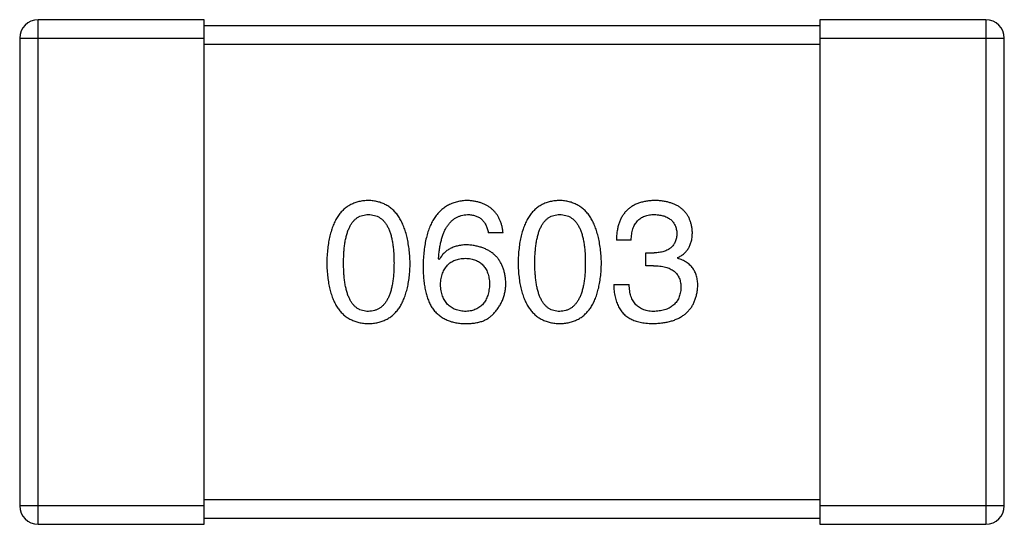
# Model space of a CAD drawing. Header units: millimetres. Extents: x 42 to 554, y 166 to 335.
# Tile 147 of 256: x 447.643 to 449.243, y 220.95 to 221.77. Entities that reach past the tile are written whole.
import ezdxf

# ---------------------------------------------------------------- set-up
doc = ezdxf.new("R2010")
doc.units = ezdxf.units.MM
doc.header["$LTSCALE"] = 30.734
doc.layers.get('0').update_dxf_attribs({"linetype": 'CONTINUOUS'})

msp = doc.modelspace()

# ---------------------------------------------------------------- linework, layer by layer
at = {"linetype": 'Continuous'}
for p, q in [((447.9429, 221.7696), (447.6729, 221.7696)), ((447.6729, 220.9496), (447.6729, 221.7696)), ((447.9429, 220.9496), (447.9429, 221.7696)), ((449.2129, 221.7696), (448.9429, 221.7696)), ((448.9429, 221.7696), (448.9429, 220.9496)), ((449.2129, 221.7696), (449.2129, 220.9496)), ((448.9429, 221.7596), (447.9429, 221.7596)), ((447.6429, 221.7396), (447.9429, 221.7396)), ((447.6429, 221.7396), (447.6429, 220.9796)), ((447.9429, 221.7296), (448.9429, 221.7296)), ((448.9429, 221.7396), (449.2429, 221.7396)), ((449.2429, 220.9796), (449.2429, 221.7396)), ((448.4285, 221.4234), (448.4044, 221.4234)), ((448.6366, 221.4114), (448.6125, 221.4114)), ((448.3246, 221.3797), (448.3235, 221.3808)), ((448.6606, 221.3906), (448.6738, 221.3906)), ((448.6606, 221.3699), (448.6606, 221.3906)), ((448.712, 221.383), (448.712, 221.3819)), ((448.6727, 221.3699), (448.6606, 221.3699)), ((448.6082, 221.3393), (448.6333, 221.3393)), ((447.9429, 220.9796), (447.6429, 220.9796)), ((448.9429, 220.9896), (447.9429, 220.9896)), ((449.2429, 220.9796), (448.9429, 220.9796)), ((447.6729, 220.9496), (447.9429, 220.9496)), ((447.9429, 220.9596), (448.9429, 220.9596)), ((448.9429, 220.9496), (449.2129, 220.9496))]:
    msp.add_line(p, q, dxfattribs=at)
for centre, start, end in [((447.6729, 221.7396), 90, 180), ((449.2129, 221.7396), 0, 90), ((447.6729, 220.9796), 180, 270), ((449.2129, 220.9796), 270, 0)]:
    msp.add_arc(centre, 0.03, start, end, dxfattribs=at)
for points, knots in [([(448.2096, 221.4759), (448.207, 221.4758), (448.2018, 221.4755), (448.1943, 221.4742), (448.1873, 221.4721), (448.1808, 221.4693), (448.1747, 221.4656), (448.1692, 221.4611), (448.1642, 221.4559), (448.1597, 221.4499), (448.1557, 221.4431), (448.1523, 221.4355), (448.1493, 221.4272), (448.1468, 221.4181), (448.1448, 221.4083), (448.1433, 221.3976), (448.1423, 221.3862), (448.142, 221.3783), (448.1419, 221.3742)], [0, 0, 0, 0, 0.057911, 0.113262, 0.165956, 0.217443, 0.268511, 0.319665, 0.372, 0.426129, 0.483365, 0.543779, 0.607756, 0.676562, 0.749704, 0.827713, 0.911177, 1, 1, 1, 1]), ([(448.2774, 221.3742), (448.2772, 221.3783), (448.2769, 221.3861), (448.2757, 221.3974), (448.2741, 221.4079), (448.2721, 221.4177), (448.2695, 221.4268), (448.2665, 221.4351), (448.263, 221.4426), (448.259, 221.4494), (448.2545, 221.4554), (448.2495, 221.4607), (448.2441, 221.4652), (448.2381, 221.4689), (448.2317, 221.4718), (448.2247, 221.474), (448.2174, 221.4754), (448.2122, 221.4757), (448.2096, 221.4759)], [0, 0, 0, 0, 0.088475, 0.171606, 0.249595, 0.322626, 0.391327, 0.455765, 0.516374, 0.573675, 0.628522, 0.681161, 0.732559, 0.783563, 0.83504, 0.887639, 0.942585, 1, 1, 1, 1]), ([(448.3705, 221.4759), (448.3677, 221.4757), (448.3622, 221.4754), (448.3542, 221.4739), (448.3467, 221.4716), (448.3398, 221.4686), (448.3333, 221.4647), (448.3275, 221.46), (448.3221, 221.4546), (448.3174, 221.4483), (448.3131, 221.4412), (448.3094, 221.4334), (448.3062, 221.4247), (448.3036, 221.4153), (448.3014, 221.405), (448.2999, 221.394), (448.2988, 221.3822), (448.2985, 221.3741), (448.2984, 221.3699)], [0, 0, 0, 0, 0.058957, 0.115262, 0.16907, 0.221312, 0.273147, 0.324961, 0.377649, 0.432026, 0.488925, 0.549039, 0.612912, 0.680653, 0.753056, 0.830314, 0.912483, 1, 1, 1, 1]), ([(448.4285, 221.4234), (448.4282, 221.4254), (448.4277, 221.4293), (448.4264, 221.4349), (448.4249, 221.4402), (448.4229, 221.4451), (448.4205, 221.4497), (448.4178, 221.4539), (448.4148, 221.4577), (448.4113, 221.4612), (448.4075, 221.4643), (448.4033, 221.4671), (448.3987, 221.4695), (448.3938, 221.4715), (448.3885, 221.4732), (448.3828, 221.4744), (448.3768, 221.4754), (448.3727, 221.4757), (448.3705, 221.4759)], [0, 0, 0, 0, 0.06947, 0.136096, 0.199592, 0.260665, 0.319672, 0.377156, 0.433415, 0.489984, 0.546535, 0.604276, 0.663499, 0.725182, 0.788953, 0.855683, 0.926216, 1, 1, 1, 1]), ([(448.5205, 221.4759), (448.5179, 221.4758), (448.5127, 221.4755), (448.5052, 221.4742), (448.4982, 221.4721), (448.4916, 221.4693), (448.4856, 221.4656), (448.4801, 221.4611), (448.4751, 221.4559), (448.4706, 221.4499), (448.4666, 221.4431), (448.4631, 221.4355), (448.4601, 221.4272), (448.4577, 221.4181), (448.4556, 221.4083), (448.4542, 221.3976), (448.4531, 221.3862), (448.4529, 221.3783), (448.4527, 221.3742)], [0, 0, 0, 0, 0.057911, 0.113262, 0.165956, 0.217443, 0.268511, 0.319665, 0.372, 0.426129, 0.483365, 0.543779, 0.607756, 0.676562, 0.749704, 0.827713, 0.911177, 1, 1, 1, 1]), ([(448.5883, 221.3742), (448.5881, 221.3783), (448.5877, 221.3861), (448.5866, 221.3974), (448.585, 221.4079), (448.5829, 221.4177), (448.5804, 221.4268), (448.5774, 221.4351), (448.5739, 221.4426), (448.5699, 221.4494), (448.5654, 221.4554), (448.5604, 221.4607), (448.5549, 221.4652), (448.549, 221.4689), (448.5425, 221.4718), (448.5356, 221.474), (448.5282, 221.4754), (448.5231, 221.4757), (448.5205, 221.4759)], [0, 0, 0, 0, 0.088475, 0.171606, 0.249595, 0.322626, 0.391327, 0.455765, 0.516374, 0.573675, 0.628522, 0.681161, 0.732559, 0.783563, 0.83504, 0.887639, 0.942585, 1, 1, 1, 1]), ([(448.6759, 221.4759), (448.6734, 221.4758), (448.6685, 221.4757), (448.6614, 221.4747), (448.6548, 221.4734), (448.6487, 221.4716), (448.643, 221.4693), (448.6378, 221.4664), (448.6331, 221.4631), (448.6289, 221.4593), (448.6251, 221.455), (448.6219, 221.4502), (448.6191, 221.4449), (448.6168, 221.4391), (448.615, 221.4329), (448.6137, 221.4262), (448.6128, 221.4189), (448.6126, 221.414), (448.6125, 221.4114)], [0, 0, 0, 0, 0.073232, 0.142595, 0.207997, 0.270074, 0.329156, 0.386529, 0.441846, 0.496976, 0.551877, 0.607941, 0.665637, 0.725446, 0.788542, 0.855101, 0.925196, 1, 1, 1, 1]), ([(448.736, 221.4245), (448.7359, 221.4265), (448.7356, 221.4304), (448.7345, 221.436), (448.733, 221.4413), (448.7312, 221.4462), (448.7289, 221.4507), (448.7261, 221.4548), (448.723, 221.4586), (448.7194, 221.462), (448.7154, 221.4651), (448.711, 221.4677), (448.7062, 221.4701), (448.7009, 221.4719), (448.6953, 221.4735), (448.6892, 221.4747), (448.6827, 221.4756), (448.6782, 221.4758), (448.6759, 221.4759)], [0, 0, 0, 0, 0.067521, 0.132139, 0.193339, 0.252064, 0.309083, 0.364848, 0.420021, 0.475612, 0.532002, 0.589602, 0.649896, 0.712634, 0.778603, 0.848416, 0.922155, 1, 1, 1, 1]), ([(448.1692, 221.3742), (448.1692, 221.3774), (448.1693, 221.3836), (448.1698, 221.3925), (448.1705, 221.4008), (448.1716, 221.4085), (448.1731, 221.4156), (448.1747, 221.4221), (448.1768, 221.4279), (448.1792, 221.4332), (448.1818, 221.4378), (448.1848, 221.4419), (448.1882, 221.4453), (448.1918, 221.4481), (448.1958, 221.4503), (448.2002, 221.4518), (448.2048, 221.4527), (448.208, 221.4529), (448.2096, 221.4529)], [0, 0, 0, 0, 0.096452, 0.187278, 0.271765, 0.350519, 0.423437, 0.491321, 0.554011, 0.612224, 0.666281, 0.717003, 0.764884, 0.811423, 0.856783, 0.902993, 0.950236, 1, 1, 1, 1]), ([(448.2096, 221.4529), (448.2113, 221.4529), (448.2146, 221.4527), (448.2193, 221.4518), (448.2238, 221.4503), (448.2279, 221.4481), (448.2316, 221.4453), (448.2351, 221.4419), (448.2381, 221.4378), (448.241, 221.4332), (448.2434, 221.4279), (448.2455, 221.4221), (448.2472, 221.4156), (448.2487, 221.4085), (448.2498, 221.4008), (448.2506, 221.3925), (448.2511, 221.3836), (448.2511, 221.3774), (448.2512, 221.3742)], [0, 0, 0, 0, 0.050604, 0.098688, 0.145699, 0.191791, 0.238625, 0.286717, 0.337546, 0.391814, 0.449755, 0.512106, 0.579685, 0.652048, 0.730262, 0.814146, 0.904281, 1, 1, 1, 1]), ([(448.3235, 221.3808), (448.3237, 221.3836), (448.3241, 221.3891), (448.3252, 221.3971), (448.3264, 221.4045), (448.328, 221.4114), (448.3299, 221.4178), (448.3321, 221.4237), (448.3345, 221.429), (448.3373, 221.4338), (448.3405, 221.438), (448.3438, 221.4418), (448.3475, 221.445), (448.3516, 221.4477), (448.3559, 221.4499), (448.3605, 221.4514), (448.3654, 221.4526), (448.3688, 221.4528), (448.3705, 221.4529)], [0, 0, 0, 0, 0.089218, 0.173709, 0.252753, 0.326963, 0.397099, 0.462534, 0.524018, 0.582178, 0.637235, 0.689955, 0.741228, 0.791618, 0.841661, 0.892925, 0.945259, 1, 1, 1, 1]), ([(448.3705, 221.4529), (448.3728, 221.4529), (448.3771, 221.4527), (448.3832, 221.4513), (448.3887, 221.449), (448.3934, 221.4457), (448.3973, 221.4414), (448.4005, 221.4363), (448.4029, 221.4302), (448.4039, 221.4258), (448.4044, 221.4234)], [0, 0, 0, 0, 0.136586, 0.261496, 0.378089, 0.490612, 0.605522, 0.725767, 0.8561, 1, 1, 1, 1]), ([(448.4801, 221.3742), (448.4801, 221.3774), (448.4801, 221.3836), (448.4806, 221.3925), (448.4814, 221.4008), (448.4825, 221.4085), (448.484, 221.4156), (448.4856, 221.4221), (448.4877, 221.4279), (448.49, 221.4332), (448.4927, 221.4378), (448.4957, 221.4419), (448.4991, 221.4453), (448.5027, 221.4481), (448.5067, 221.4503), (448.511, 221.4518), (448.5157, 221.4527), (448.5189, 221.4529), (448.5205, 221.4529)], [0, 0, 0, 0, 0.096452, 0.187278, 0.271765, 0.350519, 0.423437, 0.491321, 0.554011, 0.612224, 0.666281, 0.717003, 0.764884, 0.811423, 0.856783, 0.902993, 0.950236, 1, 1, 1, 1]), ([(448.5205, 221.4529), (448.5222, 221.4529), (448.5254, 221.4527), (448.5302, 221.4518), (448.5346, 221.4503), (448.5388, 221.4481), (448.5425, 221.4453), (448.546, 221.4419), (448.549, 221.4378), (448.5518, 221.4332), (448.5542, 221.4279), (448.5563, 221.4221), (448.5581, 221.4156), (448.5595, 221.4085), (448.5607, 221.4008), (448.5615, 221.3925), (448.5619, 221.3836), (448.562, 221.3774), (448.562, 221.3742)], [0, 0, 0, 0, 0.050604, 0.098688, 0.145699, 0.191791, 0.238625, 0.286717, 0.337546, 0.391814, 0.449755, 0.512106, 0.579685, 0.652048, 0.730262, 0.814146, 0.904281, 1, 1, 1, 1]), ([(448.6366, 221.4114), (448.6367, 221.4131), (448.6368, 221.4163), (448.6374, 221.421), (448.6382, 221.4255), (448.6393, 221.4295), (448.6407, 221.4333), (448.6424, 221.4367), (448.6444, 221.4398), (448.6466, 221.4426), (448.6492, 221.4451), (448.652, 221.4472), (448.6551, 221.449), (448.6585, 221.4504), (448.6622, 221.4516), (448.6662, 221.4524), (448.6704, 221.4529), (448.6733, 221.4529), (448.6748, 221.4529)], [0, 0, 0, 0, 0.078134, 0.15164, 0.221358, 0.286689, 0.348614, 0.407697, 0.464247, 0.520153, 0.574432, 0.629291, 0.684538, 0.742032, 0.801329, 0.863637, 0.930123, 1, 1, 1, 1]), ([(448.6748, 221.4529), (448.6762, 221.4529), (448.6789, 221.4528), (448.6828, 221.4523), (448.6864, 221.4516), (448.6898, 221.4507), (448.6929, 221.4496), (448.6958, 221.4482), (448.6984, 221.4466), (448.7008, 221.4448), (448.703, 221.4428), (448.7048, 221.4405), (448.7065, 221.438), (448.7079, 221.4353), (448.709, 221.4324), (448.7099, 221.4292), (448.7106, 221.4259), (448.7108, 221.4235), (448.7109, 221.4223)], [0, 0, 0, 0, 0.078051, 0.151197, 0.220412, 0.286742, 0.34933, 0.409464, 0.467368, 0.52298, 0.578639, 0.633998, 0.690142, 0.746855, 0.805868, 0.867776, 0.932345, 1, 1, 1, 1]), ([(448.712, 221.383), (448.7139, 221.384), (448.7176, 221.3858), (448.7226, 221.3895), (448.7268, 221.3939), (448.7302, 221.3988), (448.7328, 221.4044), (448.7347, 221.4105), (448.7359, 221.4173), (448.736, 221.4221), (448.736, 221.4245)], [0, 0, 0, 0, 0.125227, 0.244792, 0.361427, 0.478215, 0.59667, 0.722058, 0.856314, 1, 1, 1, 1]), ([(448.7109, 221.4223), (448.7108, 221.4211), (448.7107, 221.4187), (448.7102, 221.4152), (448.7094, 221.4119), (448.7083, 221.4089), (448.7069, 221.4061), (448.7052, 221.4035), (448.7033, 221.4012), (448.7011, 221.399), (448.6986, 221.3972), (448.6959, 221.3956), (448.6929, 221.3941), (448.6896, 221.393), (448.686, 221.392), (448.6822, 221.3913), (448.678, 221.3908), (448.6752, 221.3907), (448.6738, 221.3906)], [0, 0, 0, 0, 0.067741, 0.131599, 0.192143, 0.249977, 0.306453, 0.361639, 0.416449, 0.471489, 0.527582, 0.584873, 0.644974, 0.70814, 0.77492, 0.845909, 0.920585, 1, 1, 1, 1]), ([(448.3705, 221.4038), (448.3679, 221.4037), (448.3628, 221.4036), (448.3555, 221.4024), (448.3488, 221.4005), (448.3426, 221.3979), (448.3371, 221.3945), (448.3323, 221.3903), (448.328, 221.3854), (448.3258, 221.3816), (448.3246, 221.3797)], [0, 0, 0, 0, 0.144617, 0.279572, 0.40596, 0.526097, 0.64389, 0.760003, 0.877724, 1, 1, 1, 1]), ([(448.4328, 221.3415), (448.4327, 221.3438), (448.4325, 221.3484), (448.4315, 221.355), (448.4301, 221.3612), (448.4283, 221.367), (448.4259, 221.3724), (448.4231, 221.3774), (448.4199, 221.382), (448.4162, 221.3861), (448.4121, 221.3898), (448.4075, 221.3931), (448.4024, 221.3959), (448.3969, 221.3983), (448.391, 221.4004), (448.3846, 221.4019), (448.3777, 221.4031), (448.373, 221.4035), (448.3705, 221.4038)], [0, 0, 0, 0, 0.071527, 0.139094, 0.20346, 0.264939, 0.323904, 0.381383, 0.437591, 0.493343, 0.549401, 0.606085, 0.664838, 0.725424, 0.788712, 0.855452, 0.925772, 1, 1, 1, 1]), ([(448.3268, 221.3393), (448.3269, 221.341), (448.3272, 221.3442), (448.3278, 221.349), (448.3289, 221.3534), (448.3301, 221.3575), (448.3316, 221.3613), (448.3335, 221.3647), (448.3356, 221.3679), (448.338, 221.3707), (448.3407, 221.3733), (448.3436, 221.3754), (448.3468, 221.3774), (448.3504, 221.3789), (448.3542, 221.3802), (448.3583, 221.3811), (448.3627, 221.3817), (448.3657, 221.3818), (448.3673, 221.3819)], [0, 0, 0, 0, 0.076072, 0.148369, 0.216753, 0.281358, 0.342792, 0.401604, 0.458929, 0.514444, 0.569818, 0.625343, 0.681554, 0.739608, 0.800134, 0.863477, 0.929547, 1, 1, 1, 1]), ([(448.3673, 221.3819), (448.3688, 221.3818), (448.3717, 221.3817), (448.3759, 221.3811), (448.3799, 221.3802), (448.3836, 221.379), (448.387, 221.3774), (448.3902, 221.3756), (448.3931, 221.3735), (448.3957, 221.371), (448.398, 221.3682), (448.4001, 221.3652), (448.4019, 221.3618), (448.4034, 221.3581), (448.4046, 221.3541), (448.4056, 221.3498), (448.4063, 221.3452), (448.4065, 221.342), (448.4066, 221.3404)], [0, 0, 0, 0, 0.069884, 0.136529, 0.199638, 0.259844, 0.317774, 0.374356, 0.430026, 0.485148, 0.5409, 0.597889, 0.657472, 0.718614, 0.783613, 0.85129, 0.923712, 1, 1, 1, 1]), ([(448.7448, 221.3371), (448.7448, 221.3385), (448.7447, 221.3413), (448.7443, 221.3454), (448.7437, 221.3493), (448.7428, 221.353), (448.7417, 221.3565), (448.7402, 221.3598), (448.7386, 221.3629), (448.7367, 221.3658), (448.7345, 221.3685), (448.732, 221.371), (448.7293, 221.3733), (448.7263, 221.3755), (448.7231, 221.3774), (448.7197, 221.3791), (448.7159, 221.3806), (448.7133, 221.3815), (448.712, 221.3819)], [0, 0, 0, 0, 0.071215, 0.138707, 0.20396, 0.266995, 0.327734, 0.387609, 0.445602, 0.503345, 0.561136, 0.618597, 0.677672, 0.738255, 0.799989, 0.863961, 0.930555, 1, 1, 1, 1]), ([(448.1419, 221.3742), (448.142, 221.3703), (448.1423, 221.3627), (448.1433, 221.3516), (448.1448, 221.3413), (448.1468, 221.3318), (448.1493, 221.323), (448.1523, 221.3149), (448.1557, 221.3076), (448.1598, 221.3011), (448.1642, 221.2952), (448.1692, 221.2901), (448.1747, 221.2858), (448.1808, 221.2823), (448.1873, 221.2795), (448.1943, 221.2775), (448.2018, 221.2762), (448.207, 221.276), (448.2096, 221.2759)], [0, 0, 0, 0, 0.087693, 0.170223, 0.247496, 0.319826, 0.387768, 0.451403, 0.511459, 0.568358, 0.622671, 0.675251, 0.726739, 0.778422, 0.830759, 0.884394, 0.940865, 1, 1, 1, 1]), ([(448.2096, 221.2956), (448.208, 221.2956), (448.2048, 221.2958), (448.2002, 221.2967), (448.1958, 221.2982), (448.1919, 221.3004), (448.1882, 221.3032), (448.1848, 221.3066), (448.1818, 221.3107), (448.1792, 221.3153), (448.1768, 221.3206), (448.1747, 221.3264), (448.1731, 221.3329), (448.1716, 221.34), (448.1705, 221.3477), (448.1698, 221.356), (448.1693, 221.3649), (448.1692, 221.3711), (448.1692, 221.3742)], [0, 0, 0, 0, 0.049766, 0.097012, 0.143225, 0.188786, 0.235079, 0.282962, 0.333687, 0.387747, 0.445963, 0.508657, 0.576545, 0.649868, 0.72822, 0.812712, 0.903543, 1, 1, 1, 1]), ([(448.2096, 221.2759), (448.2123, 221.276), (448.2175, 221.2762), (448.225, 221.2775), (448.232, 221.2795), (448.2385, 221.2823), (448.2445, 221.2858), (448.25, 221.2901), (448.2551, 221.2952), (448.2596, 221.301), (448.2635, 221.3076), (448.267, 221.3149), (448.27, 221.323), (448.2725, 221.3318), (448.2745, 221.3413), (448.276, 221.3516), (448.277, 221.3627), (448.2773, 221.3703), (448.2774, 221.3742)], [0, 0, 0, 0, 0.059134, 0.115603, 0.169236, 0.221572, 0.273254, 0.32474, 0.377319, 0.431815, 0.488555, 0.548609, 0.612242, 0.680182, 0.75251, 0.829782, 0.91231, 1, 1, 1, 1]), ([(448.2512, 221.3742), (448.2511, 221.3711), (448.2511, 221.365), (448.2506, 221.3562), (448.2498, 221.348), (448.2487, 221.3404), (448.2472, 221.3334), (448.2455, 221.3269), (448.2434, 221.3211), (448.2409, 221.3158), (448.2382, 221.3112), (448.2351, 221.3071), (448.2317, 221.3036), (448.2279, 221.3008), (448.2238, 221.2986), (448.2194, 221.2969), (448.2146, 221.2959), (448.2113, 221.2957), (448.2096, 221.2956)], [0, 0, 0, 0, 0.094834, 0.184067, 0.267029, 0.344713, 0.417334, 0.484367, 0.546941, 0.604717, 0.65953, 0.710539, 0.759381, 0.806382, 0.853027, 0.900623, 0.949121, 1, 1, 1, 1]), ([(448.2984, 221.3699), (448.2984, 221.3663), (448.2985, 221.3595), (448.2992, 221.3494), (448.3002, 221.34), (448.3019, 221.3312), (448.3038, 221.323), (448.3062, 221.3155), (448.3091, 221.3085), (448.3115, 221.3042), (448.3126, 221.3021)], [0, 0, 0, 0, 0.151498, 0.29521, 0.430242, 0.557137, 0.677306, 0.790845, 0.898111, 1, 1, 1, 1]), ([(448.4527, 221.3742), (448.4529, 221.3703), (448.4531, 221.3627), (448.4542, 221.3516), (448.4556, 221.3413), (448.4577, 221.3318), (448.4601, 221.323), (448.4631, 221.3149), (448.4666, 221.3076), (448.4706, 221.3011), (448.4751, 221.2952), (448.4801, 221.2901), (448.4856, 221.2858), (448.4916, 221.2823), (448.4982, 221.2795), (448.5052, 221.2775), (448.5127, 221.2762), (448.5179, 221.276), (448.5205, 221.2759)], [0, 0, 0, 0, 0.087693, 0.170223, 0.247496, 0.319826, 0.387768, 0.451403, 0.511459, 0.568358, 0.622671, 0.675251, 0.726739, 0.778422, 0.830759, 0.884394, 0.940865, 1, 1, 1, 1]), ([(448.5205, 221.2956), (448.5189, 221.2956), (448.5157, 221.2958), (448.511, 221.2967), (448.5067, 221.2982), (448.5027, 221.3004), (448.4991, 221.3032), (448.4957, 221.3066), (448.4927, 221.3107), (448.49, 221.3153), (448.4877, 221.3206), (448.4856, 221.3264), (448.4839, 221.3329), (448.4825, 221.34), (448.4814, 221.3477), (448.4806, 221.356), (448.4801, 221.3649), (448.4801, 221.3711), (448.4801, 221.3742)], [0, 0, 0, 0, 0.049766, 0.097012, 0.143225, 0.188786, 0.235079, 0.282962, 0.333687, 0.387747, 0.445963, 0.508657, 0.576545, 0.649868, 0.72822, 0.812712, 0.903543, 1, 1, 1, 1]), ([(448.5205, 221.2759), (448.5232, 221.276), (448.5283, 221.2762), (448.5358, 221.2775), (448.5428, 221.2795), (448.5494, 221.2823), (448.5554, 221.2858), (448.5609, 221.2901), (448.5659, 221.2952), (448.5704, 221.301), (448.5744, 221.3076), (448.5779, 221.3149), (448.5809, 221.323), (448.5833, 221.3318), (448.5854, 221.3413), (448.5868, 221.3516), (448.5879, 221.3627), (448.5881, 221.3703), (448.5883, 221.3742)], [0, 0, 0, 0, 0.059134, 0.115603, 0.169236, 0.221572, 0.273254, 0.32474, 0.377319, 0.431815, 0.488555, 0.548609, 0.612242, 0.680182, 0.75251, 0.829782, 0.91231, 1, 1, 1, 1]), ([(448.562, 221.3742), (448.562, 221.3711), (448.5619, 221.365), (448.5615, 221.3562), (448.5607, 221.348), (448.5595, 221.3404), (448.5581, 221.3334), (448.5563, 221.3269), (448.5542, 221.3211), (448.5518, 221.3158), (448.549, 221.3112), (448.5459, 221.3071), (448.5425, 221.3036), (448.5387, 221.3008), (448.5346, 221.2986), (448.5302, 221.2969), (448.5255, 221.2959), (448.5222, 221.2957), (448.5205, 221.2956)], [0, 0, 0, 0, 0.094834, 0.184067, 0.267029, 0.344713, 0.417334, 0.484367, 0.546941, 0.604717, 0.65953, 0.710539, 0.759381, 0.806382, 0.853027, 0.900623, 0.949121, 1, 1, 1, 1]), ([(448.6727, 221.3699), (448.6745, 221.3699), (448.678, 221.3698), (448.683, 221.3694), (448.6878, 221.3687), (448.6922, 221.3677), (448.6962, 221.3664), (448.7, 221.3649), (448.7033, 221.363), (448.7063, 221.3609), (448.7089, 221.3585), (448.7112, 221.3558), (448.7132, 221.3529), (448.7148, 221.3496), (448.716, 221.346), (448.7169, 221.3422), (448.7174, 221.3381), (448.7174, 221.3353), (448.7175, 221.3338)], [0, 0, 0, 0, 0.082495, 0.159728, 0.232496, 0.300725, 0.365163, 0.425859, 0.483728, 0.538892, 0.592921, 0.646195, 0.699968, 0.754746, 0.811387, 0.870806, 0.933482, 1, 1, 1, 1]), ([(448.3683, 221.2956), (448.3668, 221.2956), (448.3636, 221.2958), (448.3592, 221.2964), (448.3549, 221.2973), (448.351, 221.2986), (448.3474, 221.3002), (448.3441, 221.3022), (448.341, 221.3044), (448.3383, 221.307), (448.3357, 221.3099), (448.3336, 221.3132), (448.3317, 221.3167), (448.3301, 221.3206), (448.3289, 221.3248), (448.3279, 221.3293), (448.3271, 221.3342), (448.3269, 221.3375), (448.3268, 221.3393)], [0, 0, 0, 0, 0.070403, 0.137196, 0.200053, 0.260887, 0.31876, 0.37535, 0.430743, 0.485927, 0.541678, 0.598832, 0.657726, 0.719441, 0.783504, 0.851852, 0.923533, 1, 1, 1, 1]), ([(448.4066, 221.3404), (448.4065, 221.3386), (448.4063, 221.3353), (448.4056, 221.3304), (448.4046, 221.3259), (448.4035, 221.3216), (448.402, 221.3177), (448.4003, 221.3141), (448.3983, 221.3108), (448.396, 221.3078), (448.3935, 221.3052), (448.3907, 221.3028), (448.3876, 221.3008), (448.3843, 221.2991), (448.3807, 221.2977), (448.3768, 221.2967), (448.3727, 221.2959), (448.3698, 221.2957), (448.3683, 221.2956)], [0, 0, 0, 0, 0.078863, 0.153308, 0.223539, 0.289857, 0.35341, 0.413572, 0.471721, 0.528235, 0.584279, 0.638781, 0.69466, 0.751251, 0.809198, 0.869697, 0.933318, 1, 1, 1, 1]), ([(448.4132, 221.2923), (448.4147, 221.294), (448.4178, 221.2975), (448.4218, 221.303), (448.4252, 221.3089), (448.428, 221.3149), (448.4302, 221.3212), (448.4317, 221.3277), (448.4326, 221.3345), (448.4328, 221.3391), (448.4328, 221.3415)], [0, 0, 0, 0, 0.129393, 0.255335, 0.378531, 0.500878, 0.622934, 0.746191, 0.87096, 1, 1, 1, 1]), ([(448.6082, 221.3393), (448.6082, 221.3375), (448.6084, 221.334), (448.6088, 221.3289), (448.6095, 221.324), (448.6104, 221.3194), (448.6115, 221.315), (448.6128, 221.3108), (448.6143, 221.3069), (448.616, 221.3032), (448.618, 221.2998), (448.6201, 221.2966), (448.6225, 221.2936), (448.6251, 221.2909), (448.6279, 221.2884), (448.631, 221.2862), (448.6342, 221.2841), (448.6365, 221.283), (448.6377, 221.2824)], [0, 0, 0, 0, 0.078937, 0.154495, 0.226898, 0.296844, 0.363348, 0.427781, 0.48946, 0.549586, 0.607902, 0.664733, 0.720805, 0.776157, 0.831175, 0.886736, 0.943094, 1, 1, 1, 1]), ([(448.6748, 221.2956), (448.6732, 221.2956), (448.67, 221.2956), (448.6654, 221.2962), (448.6611, 221.297), (448.6571, 221.2982), (448.6534, 221.2997), (448.65, 221.3016), (448.647, 221.3039), (448.6442, 221.3064), (448.6417, 221.3094), (448.6396, 221.3126), (448.6377, 221.3163), (448.6362, 221.3202), (448.635, 221.3245), (448.6341, 221.3291), (448.6335, 221.3341), (448.6334, 221.3375), (448.6333, 221.3393)], [0, 0, 0, 0, 0.071272, 0.13882, 0.201858, 0.262757, 0.320043, 0.376709, 0.431462, 0.486034, 0.541209, 0.597703, 0.65589, 0.717768, 0.782056, 0.850407, 0.92277, 1, 1, 1, 1]), ([(448.6738, 221.2759), (448.6765, 221.276), (448.6818, 221.2763), (448.6896, 221.2772), (448.6968, 221.2786), (448.7035, 221.2804), (448.7098, 221.2827), (448.7155, 221.2854), (448.7207, 221.2886), (448.7254, 221.2922), (448.7296, 221.2963), (448.7334, 221.3008), (448.7366, 221.3057), (448.7392, 221.3112), (448.7414, 221.317), (448.7431, 221.3233), (448.7443, 221.33), (448.7446, 221.3347), (448.7448, 221.3371)], [0, 0, 0, 0, 0.078078, 0.151942, 0.221594, 0.28726, 0.350176, 0.409768, 0.467648, 0.523784, 0.578904, 0.634014, 0.689819, 0.746826, 0.805875, 0.867063, 0.931764, 1, 1, 1, 1]), ([(448.7175, 221.3338), (448.7174, 221.3324), (448.7171, 221.3295), (448.7164, 221.3254), (448.7154, 221.3215), (448.7141, 221.3179), (448.7124, 221.3146), (448.7106, 221.3115), (448.7083, 221.3087), (448.7058, 221.3061), (448.7029, 221.3039), (448.6998, 221.3019), (448.6964, 221.3001), (448.6926, 221.2987), (448.6886, 221.2975), (448.6843, 221.2966), (448.6797, 221.2959), (448.6765, 221.2957), (448.6748, 221.2956)], [0, 0, 0, 0, 0.068514, 0.133941, 0.195994, 0.255362, 0.312994, 0.369441, 0.424687, 0.480522, 0.537148, 0.594801, 0.654411, 0.716817, 0.781981, 0.850498, 0.923306, 1, 1, 1, 1]), ([(448.3126, 221.3021), (448.3141, 221.3001), (448.317, 221.2961), (448.3223, 221.291), (448.3279, 221.2865), (448.3342, 221.2829), (448.3409, 221.2799), (448.3481, 221.2778), (448.3559, 221.2763), (448.3612, 221.276), (448.364, 221.2759)], [0, 0, 0, 0, 0.125033, 0.246266, 0.36603, 0.485265, 0.606781, 0.732144, 0.862551, 1, 1, 1, 1]), ([(448.364, 221.2759), (448.3668, 221.2758), (448.3722, 221.2758), (448.38, 221.2764), (448.3872, 221.2775), (448.3937, 221.2793), (448.3995, 221.2816), (448.4047, 221.2846), (448.4094, 221.288), (448.4119, 221.2909), (448.4132, 221.2923)], [0, 0, 0, 0, 0.156782, 0.301945, 0.436395, 0.561474, 0.678489, 0.78853, 0.894967, 1, 1, 1, 1]), ([(448.6377, 221.2824), (448.6388, 221.2819), (448.6412, 221.2808), (448.6449, 221.2795), (448.649, 221.2784), (448.6533, 221.2775), (448.658, 221.2768), (448.663, 221.2762), (448.6683, 221.276), (448.6719, 221.2759), (448.6738, 221.2759)], [0, 0, 0, 0, 0.101955, 0.208983, 0.322698, 0.44339, 0.570851, 0.70629, 0.84885, 1, 1, 1, 1])]:
    msp.add_open_spline(points, degree=3, knots=knots, dxfattribs=at)

doc.saveas('drawing.dxf')
